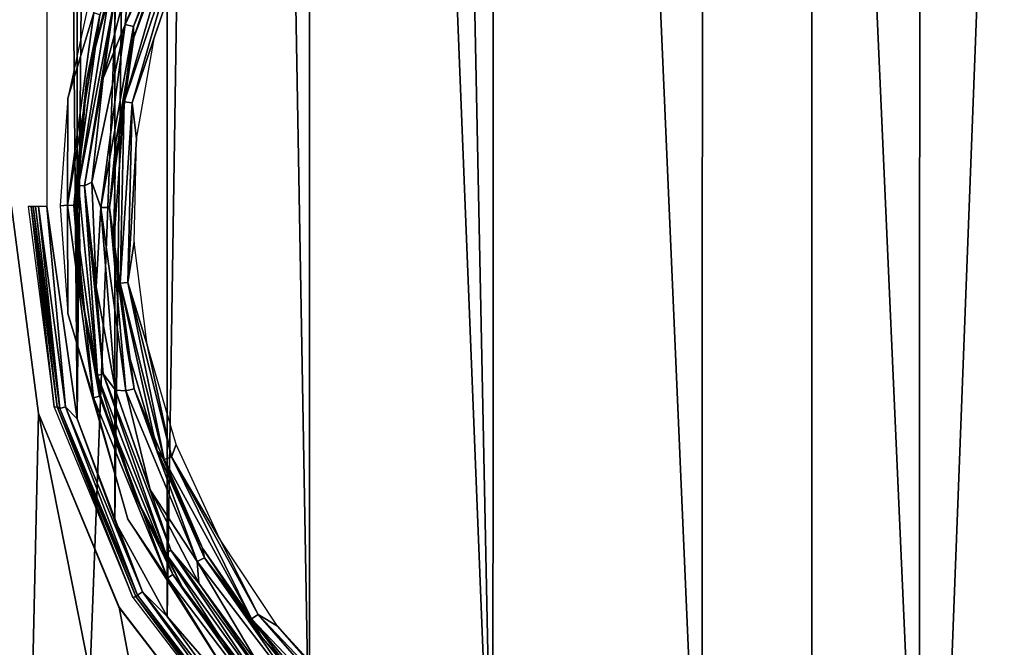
# Model space of a CAD drawing. Header units: millimetres. Extents: x -24 to 24, y -65 to 155.
# Tile 7 of 24: x -4.3 to 1.05, y 19.95 to 23.37. Entities that reach past the tile are written whole.
import ezdxf

# ---------------------------------------------------------------- set-up
doc = ezdxf.new("R2010")
doc.units = ezdxf.units.MM
doc.header["$LTSCALE"] = 61.297483
for name, color, linetype in [('2', 7, 'CONTINUOUS'), ('22', 7, 'CONTINUOUS'), ('23', 7, 'CONTINUOUS'), ('26', 7, 'CONTINUOUS'), ('27', 7, 'CONTINUOUS'), ('3', 7, 'CONTINUOUS'), ('30', 7, 'CONTINUOUS'), ('34', 7, 'CONTINUOUS'), ('35', 7, 'CONTINUOUS'), ('37', 7, 'CONTINUOUS'), ('5', 7, 'CONTINUOUS')]:
    doc.layers.add(name, color=color, linetype=linetype)

msp = doc.modelspace()

# ---------------------------------------------------------------- linework, layer by layer
at = {"layer": '2', "color": 250, "linetype": 'Continuous', "true_color": 0x404040}
for points in [[(4.6804, 0, -23.539), (0, 0, -24), (4.6822, 122.5, -23.5388), (4.6804, 0, -23.539)], [(4.6822, 122.5, -23.5388), (0, 0, -24), (0, 122.5, -24), (4.6822, 122.5, -23.5388)]]:
    msp.add_3dface(points, dxfattribs=at)
at = {"layer": '22', "color": 245, "linetype": 'Continuous', "true_color": 0x993366}
for points in [[(-3.8004, 23.5979, 23.8242), (-3.9413, 23.0326, 23.8038), (-3.9398, 23.0415, 23.8324), (-3.8004, 23.5979, 23.8242)], [(-3.7976, 23.6063, 23.8514), (-3.8004, 23.5979, 23.8242), (-3.9398, 23.0415, 23.8324), (-3.7976, 23.6063, 23.8514)], [(-3.9413, 23.0326, 23.8038), (-3.9985, 22.4613, 23.7952), (-3.9984, 22.4622, 23.8244), (-3.9413, 23.0326, 23.8038)], [(-3.9398, 23.0415, 23.8324), (-3.9413, 23.0326, 23.8038), (-3.9984, 22.4622, 23.8244), (-3.9398, 23.0415, 23.8324)], [(-3.9985, 22.4613, 23.7952), (-3.9738, 21.8926, 23.799), (-3.9984, 22.4622, 23.8244), (-3.9985, 22.4613, 23.7952)], [(-3.9984, 22.4622, 23.8244), (-3.9738, 21.8926, 23.799), (-3.9727, 21.8833, 23.8279), (-3.9984, 22.4622, 23.8244)], [(-3.9738, 21.8926, 23.799), (-3.8659, 21.3231, 23.8149), (-3.9727, 21.8833, 23.8279), (-3.9738, 21.8926, 23.799)], [(-3.9727, 21.8833, 23.8279), (-3.8659, 21.3231, 23.8149), (-3.8648, 21.3189, 23.8425), (-3.9727, 21.8833, 23.8279)], [(-3.8659, 21.3231, 23.8149), (-3.6753, 20.7713, 23.842), (-3.8648, 21.3189, 23.8425), (-3.8659, 21.3231, 23.8149)], [(-3.8648, 21.3189, 23.8425), (-3.6753, 20.7713, 23.842), (-3.6767, 20.7747, 23.8671), (-3.8648, 21.3189, 23.8425)], [(-3.6767, 20.7747, 23.8671), (-3.6753, 20.7713, 23.842), (-3.4093, 20.2579, 23.8998), (-3.6767, 20.7747, 23.8671)], [(-3.6753, 20.7713, 23.842), (-3.4054, 20.2517, 23.8785), (-3.4093, 20.2579, 23.8998), (-3.6753, 20.7713, 23.842)], [(-3.4093, 20.2579, 23.8998), (-3.4054, 20.2517, 23.8785), (-3.0661, 19.7811, 23.9382), (-3.4093, 20.2579, 23.8998)], [(-3.4054, 20.2517, 23.8785), (-3.0645, 19.7792, 23.9211), (-3.0661, 19.7811, 23.9382), (-3.4054, 20.2517, 23.8785)]]:
    msp.add_3dface(points, dxfattribs=at)
at = {"layer": '23', "color": 245, "linetype": 'Continuous', "true_color": 0x993366}
for points in [[(-3.7976, 23.6063, 23.8514), (-3.9398, 23.0415, 23.8324), (-3.8199, 23.4904, 23.8923), (-3.7976, 23.6063, 23.8514)], [(-3.8511, 23.0472, 23.9334), (-3.7092, 23.5953, 23.9524), (-3.7889, 23.4796, 23.9305), (-3.8511, 23.0472, 23.9334)], [(-3.8199, 23.4904, 23.8923), (-3.9398, 23.0415, 23.8324), (-3.985, 22.4635, 23.8696), (-3.8199, 23.4904, 23.8923)], [(-3.8199, 23.4904, 23.8923), (-3.985, 22.4635, 23.8696), (-3.7889, 23.4796, 23.9305), (-3.8199, 23.4904, 23.8923)], [(-3.985, 22.4635, 23.8696), (-3.9528, 22.4624, 23.9076), (-3.7889, 23.4796, 23.9305), (-3.985, 22.4635, 23.8696)], [(-3.9528, 22.4624, 23.9076), (-3.8511, 23.0472, 23.9334), (-3.7889, 23.4796, 23.9305), (-3.9528, 22.4624, 23.9076)], [(-3.9398, 23.0415, 23.8324), (-3.9984, 22.4622, 23.8244), (-3.985, 22.4635, 23.8696), (-3.9398, 23.0415, 23.8324)], [(-3.9119, 22.4828, 23.9246), (-3.8511, 23.0472, 23.9334), (-3.9528, 22.4624, 23.9076), (-3.9119, 22.4828, 23.9246)], [(-3.8895, 21.9132, 23.927), (-3.9119, 22.4828, 23.9246), (-3.9528, 22.4624, 23.9076), (-3.8895, 21.9132, 23.927)], [(-3.9984, 22.4622, 23.8244), (-3.9727, 21.8833, 23.8279), (-3.985, 22.4635, 23.8696), (-3.9984, 22.4622, 23.8244)], [(-3.985, 22.4635, 23.8696), (-3.9727, 21.8833, 23.8279), (-3.8828, 21.4317, 23.8826), (-3.985, 22.4635, 23.8696)], [(-3.985, 22.4635, 23.8696), (-3.8828, 21.4317, 23.8826), (-3.9528, 22.4624, 23.9076), (-3.985, 22.4635, 23.8696)], [(-3.8828, 21.4317, 23.8826), (-3.8514, 21.4404, 23.9207), (-3.9528, 22.4624, 23.9076), (-3.8828, 21.4317, 23.8826)], [(-3.8514, 21.4404, 23.9207), (-3.8895, 21.9132, 23.927), (-3.9528, 22.4624, 23.9076), (-3.8514, 21.4404, 23.9207)], [(-3.9727, 21.8833, 23.8279), (-3.8648, 21.3189, 23.8425), (-3.8828, 21.4317, 23.8826), (-3.9727, 21.8833, 23.8279)], [(-3.7837, 21.3514, 23.9413), (-3.8895, 21.9132, 23.927), (-3.8514, 21.4404, 23.9207), (-3.7837, 21.3514, 23.9413)], [(-3.8828, 21.4317, 23.8826), (-3.5114, 20.4638, 23.9312), (-3.8514, 21.4404, 23.9207), (-3.8828, 21.4317, 23.8826)], [(-3.8648, 21.3189, 23.8425), (-3.6767, 20.7747, 23.8671), (-3.8828, 21.4317, 23.8826), (-3.8648, 21.3189, 23.8425)], [(-3.8828, 21.4317, 23.8826), (-3.6767, 20.7747, 23.8671), (-3.5114, 20.4638, 23.9312), (-3.8828, 21.4317, 23.8826)], [(-3.5114, 20.4638, 23.9312), (-3.4829, 20.4817, 23.9696), (-3.8514, 21.4404, 23.9207), (-3.5114, 20.4638, 23.9312)], [(-3.4829, 20.4817, 23.9696), (-3.7837, 21.3514, 23.9413), (-3.8514, 21.4404, 23.9207), (-3.4829, 20.4817, 23.9696)], [(-3.5962, 20.8106, 23.9666), (-3.7837, 21.3514, 23.9413), (-3.4829, 20.4817, 23.9696), (-3.5962, 20.8106, 23.9666)], [(-3.6767, 20.7747, 23.8671), (-3.4093, 20.2579, 23.8998), (-3.5114, 20.4638, 23.9312), (-3.6767, 20.7747, 23.8671)], [(-3.3313, 20.3028, 23.9999), (-3.5962, 20.8106, 23.9666), (-3.4829, 20.4817, 23.9696), (-3.3313, 20.3028, 23.9999)], [(-3.5114, 20.4638, 23.9312), (-2.9033, 19.62, 23.9997), (-3.4829, 20.4817, 23.9696), (-3.5114, 20.4638, 23.9312)], [(-3.4093, 20.2579, 23.8998), (-3.0661, 19.7811, 23.9382), (-3.5114, 20.4638, 23.9312), (-3.4093, 20.2579, 23.8998)], [(-3.5114, 20.4638, 23.9312), (-3.0661, 19.7811, 23.9382), (-2.9033, 19.62, 23.9997), (-3.5114, 20.4638, 23.9312)], [(-2.9033, 19.62, 23.9997), (-2.8797, 19.6461, 24.0384), (-3.4829, 20.4817, 23.9696), (-2.9033, 19.62, 23.9997)], [(-2.8797, 19.6461, 24.0384), (-3.3313, 20.3028, 23.9999), (-3.4829, 20.4817, 23.9696), (-2.8797, 19.6461, 24.0384)], [(-2.9953, 19.8397, 24.0383), (-3.3313, 20.3028, 23.9999), (-2.8797, 19.6461, 24.0384), (-2.9953, 19.8397, 24.0383)]]:
    msp.add_3dface(points, dxfattribs=at)
at = {"layer": '26', "color": 245, "linetype": 'Continuous', "true_color": 0x993366}
for points in [[(-3.3492, 24.2679, 23.9857), (-3.7092, 23.5953, 23.9524), (-3.7321, 23.3392, 23.9363), (-3.3492, 24.2679, 23.9857)], [(-3.3085, 24.2473, 23.947), (-3.3492, 24.2679, 23.9857), (-3.7321, 23.3392, 23.9363), (-3.3085, 24.2473, 23.947)], [(-3.6865, 23.3285, 23.8974), (-3.3085, 24.2473, 23.947), (-3.7321, 23.3392, 23.9363), (-3.6865, 23.3285, 23.8974)], [(-3.6865, 23.3285, 23.8974), (-3.5018, 23.8207, 23.8776), (-3.3085, 24.2473, 23.947), (-3.6865, 23.3285, 23.8974)], [(-3.6848, 23.2693, 23.8538), (-3.5018, 23.8207, 23.8776), (-3.6865, 23.3285, 23.8974), (-3.6848, 23.2693, 23.8538)], [(-3.7092, 23.5953, 23.9524), (-3.8511, 23.0472, 23.9334), (-3.7321, 23.3392, 23.9363), (-3.7092, 23.5953, 23.9524)], [(-3.8511, 23.0472, 23.9334), (-3.9119, 22.4828, 23.9246), (-3.7321, 23.3392, 23.9363), (-3.8511, 23.0472, 23.9334)], [(-3.7321, 23.3392, 23.9363), (-3.9119, 22.4828, 23.9246), (-3.8634, 22.3444, 23.9171), (-3.7321, 23.3392, 23.9363)], [(-3.6865, 23.3285, 23.8974), (-3.7321, 23.3392, 23.9363), (-3.8634, 22.3444, 23.9171), (-3.6865, 23.3285, 23.8974)], [(-3.816, 22.3445, 23.8782), (-3.6865, 23.3285, 23.8974), (-3.8634, 22.3444, 23.9171), (-3.816, 22.3445, 23.8782)], [(-3.816, 22.3445, 23.8782), (-3.6848, 23.2693, 23.8538), (-3.6865, 23.3285, 23.8974), (-3.816, 22.3445, 23.8782)], [(-3.7828, 22.7017, 23.8405), (-3.6848, 23.2693, 23.8538), (-3.816, 22.3445, 23.8782), (-3.7828, 22.7017, 23.8405)], [(-3.7948, 22.1357, 23.8387), (-3.7828, 22.7017, 23.8405), (-3.816, 22.3445, 23.8782), (-3.7948, 22.1357, 23.8387)], [(-3.9119, 22.4828, 23.9246), (-3.8895, 21.9132, 23.927), (-3.8634, 22.3444, 23.9171), (-3.9119, 22.4828, 23.9246)], [(-3.8895, 21.9132, 23.927), (-3.7837, 21.3514, 23.9413), (-3.8634, 22.3444, 23.9171), (-3.8895, 21.9132, 23.927)], [(-3.816, 22.3445, 23.8782), (-3.8634, 22.3444, 23.9171), (-3.7275, 21.3485, 23.9368), (-3.816, 22.3445, 23.8782)], [(-3.8634, 22.3444, 23.9171), (-3.7837, 21.3514, 23.9413), (-3.7275, 21.3485, 23.9368), (-3.8634, 22.3444, 23.9171)], [(-3.6819, 21.3593, 23.898), (-3.7948, 22.1357, 23.8387), (-3.816, 22.3445, 23.8782), (-3.6819, 21.3593, 23.898)], [(-3.6819, 21.3593, 23.898), (-3.816, 22.3445, 23.8782), (-3.7275, 21.3485, 23.9368), (-3.6819, 21.3593, 23.898)], [(-3.7202, 21.5756, 23.8487), (-3.7948, 22.1357, 23.8387), (-3.6819, 21.3593, 23.898), (-3.7202, 21.5756, 23.8487)], [(-3.5575, 21.0218, 23.8703), (-3.7202, 21.5756, 23.8487), (-3.6819, 21.3593, 23.898), (-3.5575, 21.0218, 23.8703)], [(-3.7837, 21.3514, 23.9413), (-3.5962, 20.8106, 23.9666), (-3.7275, 21.3485, 23.9368), (-3.7837, 21.3514, 23.9413)], [(-3.6819, 21.3593, 23.898), (-3.7275, 21.3485, 23.9368), (-3.3407, 20.4199, 23.9867), (-3.6819, 21.3593, 23.898)], [(-3.7275, 21.3485, 23.9368), (-3.5962, 20.8106, 23.9666), (-3.3407, 20.4199, 23.9867), (-3.7275, 21.3485, 23.9368)], [(-3.3, 20.4406, 23.9479), (-3.5575, 21.0218, 23.8703), (-3.6819, 21.3593, 23.898), (-3.3, 20.4406, 23.9479)], [(-3.3, 20.4406, 23.9479), (-3.6819, 21.3593, 23.898), (-3.3407, 20.4199, 23.9867), (-3.3, 20.4406, 23.9479)], [(-3.3106, 20.4924, 23.9014), (-3.5575, 21.0218, 23.8703), (-3.3, 20.4406, 23.9479), (-3.3106, 20.4924, 23.9014)], [(-3.5962, 20.8106, 23.9666), (-3.3313, 20.3028, 23.9999), (-3.3407, 20.4199, 23.9867), (-3.5962, 20.8106, 23.9666)], [(-2.9891, 20.0081, 23.9385), (-3.3106, 20.4924, 23.9014), (-3.3, 20.4406, 23.9479), (-2.9891, 20.0081, 23.9385)], [(-3.3, 20.4406, 23.9479), (-3.3407, 20.4199, 23.9867), (-2.7306, 19.6236, 24.0534), (-3.3, 20.4406, 23.9479)], [(-2.6977, 19.6527, 24.0148), (-2.9891, 20.0081, 23.9385), (-3.3, 20.4406, 23.9479), (-2.6977, 19.6527, 24.0148)], [(-2.6977, 19.6527, 24.0148), (-3.3, 20.4406, 23.9479), (-2.7306, 19.6236, 24.0534), (-2.6977, 19.6527, 24.0148)], [(-3.3313, 20.3028, 23.9999), (-2.9953, 19.8397, 24.0383), (-3.3407, 20.4199, 23.9867), (-3.3313, 20.3028, 23.9999)], [(-3.3407, 20.4199, 23.9867), (-2.9953, 19.8397, 24.0383), (-2.7306, 19.6236, 24.0534), (-3.3407, 20.4199, 23.9867)], [(-2.6065, 19.5855, 23.9773), (-2.9891, 20.0081, 23.9385), (-2.6977, 19.6527, 24.0148), (-2.6065, 19.5855, 23.9773)]]:
    msp.add_3dface(points, dxfattribs=at)
at = {"layer": '27', "color": 245, "linetype": 'Continuous', "true_color": 0x993366}
for points in [[(-3.6848, 23.2693, 23.8538), (-3.737, 22.9185, 23.7994), (-3.4627, 23.8677, 23.8353), (-3.6848, 23.2693, 23.8538)], [(-3.737, 22.9185, 23.7994), (-3.4232, 23.8522, 23.801), (-3.4627, 23.8677, 23.8353), (-3.737, 22.9185, 23.7994)], [(-3.5018, 23.8207, 23.8776), (-3.6848, 23.2693, 23.8538), (-3.4627, 23.8677, 23.8353), (-3.5018, 23.8207, 23.8776)], [(-3.6943, 22.9127, 23.7659), (-3.4232, 23.8522, 23.801), (-3.737, 22.9185, 23.7994), (-3.6943, 22.9127, 23.7659)], [(-3.4232, 23.8522, 23.801), (-3.6943, 22.9127, 23.7659), (-3.3921, 23.8026, 23.7917), (-3.4232, 23.8522, 23.801)], [(-3.3921, 23.8026, 23.7917), (-3.6943, 22.9127, 23.7659), (-3.5722, 23.2713, 23.7691), (-3.3921, 23.8026, 23.7917)], [(-3.6848, 23.2693, 23.8538), (-3.7828, 22.7017, 23.8405), (-3.737, 22.9185, 23.7994), (-3.6848, 23.2693, 23.8538)], [(-3.5722, 23.2713, 23.7691), (-3.6943, 22.9127, 23.7659), (-3.6702, 22.7184, 23.7558), (-3.5722, 23.2713, 23.7691)], [(-3.7828, 22.7017, 23.8405), (-3.7948, 22.1357, 23.8387), (-3.737, 22.9185, 23.7994), (-3.7828, 22.7017, 23.8405)], [(-3.7948, 22.1357, 23.8387), (-3.7593, 21.9328, 23.7953), (-3.737, 22.9185, 23.7994), (-3.7948, 22.1357, 23.8387)], [(-3.7593, 21.9328, 23.7953), (-3.6943, 22.9127, 23.7659), (-3.737, 22.9185, 23.7994), (-3.7593, 21.9328, 23.7953)], [(-3.7163, 21.9371, 23.7618), (-3.6943, 22.9127, 23.7659), (-3.7593, 21.9328, 23.7953), (-3.7163, 21.9371, 23.7618)], [(-3.6943, 22.9127, 23.7659), (-3.7163, 21.9371, 23.7618), (-3.6702, 22.7184, 23.7558), (-3.6943, 22.9127, 23.7659)], [(-3.6702, 22.7184, 23.7558), (-3.7163, 21.9371, 23.7618), (-3.6835, 22.1564, 23.7533), (-3.6702, 22.7184, 23.7558)], [(-3.6835, 22.1564, 23.7533), (-3.7163, 21.9371, 23.7618), (-3.6114, 21.598, 23.7627), (-3.6835, 22.1564, 23.7533)], [(-3.7948, 22.1357, 23.8387), (-3.7202, 21.5756, 23.8487), (-3.7593, 21.9328, 23.7953), (-3.7948, 22.1357, 23.8387)], [(-3.5204, 20.9751, 23.8273), (-3.7163, 21.9371, 23.7618), (-3.7593, 21.9328, 23.7953), (-3.5204, 20.9751, 23.8273)], [(-3.7163, 21.9371, 23.7618), (-3.4802, 20.9892, 23.7932), (-3.6114, 21.598, 23.7627), (-3.7163, 21.9371, 23.7618)], [(-3.4802, 20.9892, 23.7932), (-3.7163, 21.9371, 23.7618), (-3.5204, 20.9751, 23.8273), (-3.4802, 20.9892, 23.7932)], [(-3.7202, 21.5756, 23.8487), (-3.5575, 21.0218, 23.8703), (-3.7593, 21.9328, 23.7953), (-3.7202, 21.5756, 23.8487)], [(-3.5575, 21.0218, 23.8703), (-3.5204, 20.9751, 23.8273), (-3.7593, 21.9328, 23.7953), (-3.5575, 21.0218, 23.8703)], [(-3.6114, 21.598, 23.7627), (-3.4802, 20.9892, 23.7932), (-3.4548, 21.0553, 23.7833), (-3.6114, 21.598, 23.7627)], [(-3.4548, 21.0553, 23.7833), (-3.4802, 20.9892, 23.7932), (-3.217, 20.5411, 23.8125), (-3.4548, 21.0553, 23.7833)], [(-3.5575, 21.0218, 23.8703), (-3.3106, 20.4924, 23.9014), (-3.5204, 20.9751, 23.8273), (-3.5575, 21.0218, 23.8703)], [(-3.0446, 20.1089, 23.8846), (-3.4802, 20.9892, 23.7932), (-3.5204, 20.9751, 23.8273), (-3.0446, 20.1089, 23.8846)], [(-3.3106, 20.4924, 23.9014), (-3.0446, 20.1089, 23.8846), (-3.5204, 20.9751, 23.8273), (-3.3106, 20.4924, 23.9014)], [(-3.4802, 20.9892, 23.7932), (-3.0098, 20.1317, 23.8492), (-3.217, 20.5411, 23.8125), (-3.4802, 20.9892, 23.7932)], [(-3.0098, 20.1317, 23.8492), (-3.4802, 20.9892, 23.7932), (-3.0446, 20.1089, 23.8846), (-3.0098, 20.1317, 23.8492)], [(-3.3106, 20.4924, 23.9014), (-2.9891, 20.0081, 23.9385), (-3.0446, 20.1089, 23.8846), (-3.3106, 20.4924, 23.9014)], [(-3.217, 20.5411, 23.8125), (-3.0098, 20.1317, 23.8492), (-2.9035, 20.0689, 23.8476), (-3.217, 20.5411, 23.8125)], [(-2.3659, 19.3951, 23.9506), (-3.0098, 20.1317, 23.8492), (-3.0446, 20.1089, 23.8846), (-2.3659, 19.3951, 23.9506)], [(-3.0098, 20.1317, 23.8492), (-2.3388, 19.4251, 23.9138), (-2.9035, 20.0689, 23.8476), (-3.0098, 20.1317, 23.8492)], [(-2.3388, 19.4251, 23.9138), (-3.0098, 20.1317, 23.8492), (-2.3659, 19.3951, 23.9506), (-2.3388, 19.4251, 23.9138)], [(-2.9891, 20.0081, 23.9385), (-2.6065, 19.5855, 23.9773), (-3.0446, 20.1089, 23.8846), (-2.9891, 20.0081, 23.9385)], [(-2.6065, 19.5855, 23.9773), (-2.3659, 19.3951, 23.9506), (-3.0446, 20.1089, 23.8846), (-2.6065, 19.5855, 23.9773)], [(-2.9035, 20.0689, 23.8476), (-2.3388, 19.4251, 23.9138), (-2.5223, 19.6513, 23.8848), (-2.9035, 20.0689, 23.8476)]]:
    msp.add_3dface(points, dxfattribs=at)
at = {"layer": '3', "color": 250, "linetype": 'Continuous', "true_color": 0x404040}
for points in [[(0, 122.5, -24), (-4.6804, 0, -23.539), (-4.6822, 122.5, -23.5388), (0, 122.5, -24)], [(0, 0, -24), (-4.6804, 0, -23.539), (0, 122.5, -24), (0, 0, -24)], [(-4.35, 22.35, 23.6025), (-4.6804, 0, 23.539), (-4.2018, 21.2253, 23.6293), (-4.35, 22.35, 23.6025)], [(-4.6804, 0, 23.539), (0, 0, 24), (-4.2018, 21.2253, 23.6293), (-4.6804, 0, 23.539)], [(-4.2018, 21.2253, 23.6293), (0, 0, 24), (-3.7648, 20.1714, 23.7029), (-4.2018, 21.2253, 23.6293)], [(-3.7648, 20.1714, 23.7029), (0, 0, 24), (-3.0759, 19.274, 23.8021), (-3.7648, 20.1714, 23.7029)]]:
    msp.add_3dface(points, dxfattribs=at)
at = {"layer": '30', "color": 245, "linetype": 'Continuous', "true_color": 0x993366}
for points in [[(-3.9413, 23.0326, 23.8038), (-3.8004, 23.5979, 23.8242), (-3.8698, 23.3917, 23.7719), (-3.9413, 23.0326, 23.8038)], [(-4.0428, 22.9382, 23.7028), (-3.9027, 23.402, 23.7334), (-3.9174, 23.5126, 23.7217), (-4.0428, 22.9382, 23.7028)], [(-4.0446, 22.3563, 23.7117), (-3.9027, 23.402, 23.7334), (-4.0428, 22.9382, 23.7028), (-4.0446, 22.3563, 23.7117)], [(-3.9027, 23.402, 23.7334), (-4.0446, 22.3563, 23.7117), (-3.8698, 23.3917, 23.7719), (-3.9027, 23.402, 23.7334)], [(-3.8698, 23.3917, 23.7719), (-4.0446, 22.3563, 23.7117), (-4.0106, 22.3562, 23.7501), (-3.8698, 23.3917, 23.7719)], [(-3.9413, 23.0326, 23.8038), (-3.8698, 23.3917, 23.7719), (-4.0106, 22.3562, 23.7501), (-3.9413, 23.0326, 23.8038)], [(-3.9985, 22.4613, 23.7952), (-3.9413, 23.0326, 23.8038), (-4.0106, 22.3562, 23.7501), (-3.9985, 22.4613, 23.7952)], [(-4.0855, 22.3527, 23.6959), (-4.0446, 22.3563, 23.7117), (-4.0428, 22.9382, 23.7028), (-4.0855, 22.3527, 23.6959)], [(-3.9738, 21.8926, 23.799), (-3.9985, 22.4613, 23.7952), (-4.0106, 22.3562, 23.7501), (-3.9738, 21.8926, 23.799)], [(-4.0436, 21.7682, 23.7026), (-4.0446, 22.3563, 23.7117), (-4.0855, 22.3527, 23.6959), (-4.0436, 21.7682, 23.7026)], [(-3.9045, 21.3091, 23.733), (-4.0446, 22.3563, 23.7117), (-4.0436, 21.7682, 23.7026), (-3.9045, 21.3091, 23.733)], [(-4.0446, 22.3563, 23.7117), (-3.9045, 21.3091, 23.733), (-4.0106, 22.3562, 23.7501), (-4.0446, 22.3563, 23.7117)], [(-3.9738, 21.8926, 23.799), (-4.0106, 22.3562, 23.7501), (-3.8717, 21.3193, 23.7715), (-3.9738, 21.8926, 23.799)], [(-4.0106, 22.3562, 23.7501), (-3.9045, 21.3091, 23.733), (-3.8717, 21.3193, 23.7715), (-4.0106, 22.3562, 23.7501)], [(-3.8659, 21.3231, 23.8149), (-3.9738, 21.8926, 23.799), (-3.8717, 21.3193, 23.7715), (-3.8659, 21.3231, 23.8149)], [(-3.7173, 20.6498, 23.7497), (-3.9045, 21.3091, 23.733), (-4.0436, 21.7682, 23.7026), (-3.7173, 20.6498, 23.7497)], [(-3.9045, 21.3091, 23.733), (-3.5016, 20.3302, 23.7878), (-3.8717, 21.3193, 23.7715), (-3.9045, 21.3091, 23.733)], [(-3.5016, 20.3302, 23.7878), (-3.9045, 21.3091, 23.733), (-3.7173, 20.6498, 23.7497), (-3.5016, 20.3302, 23.7878)], [(-3.6753, 20.7713, 23.842), (-3.8659, 21.3231, 23.8149), (-3.8717, 21.3193, 23.7715), (-3.6753, 20.7713, 23.842)], [(-3.6753, 20.7713, 23.842), (-3.8717, 21.3193, 23.7715), (-3.472, 20.3502, 23.8266), (-3.6753, 20.7713, 23.842)], [(-3.8717, 21.3193, 23.7715), (-3.5016, 20.3302, 23.7878), (-3.472, 20.3502, 23.8266), (-3.8717, 21.3193, 23.7715)], [(-3.4054, 20.2517, 23.8785), (-3.6753, 20.7713, 23.842), (-3.472, 20.3502, 23.8266), (-3.4054, 20.2517, 23.8785)], [(-3.0909, 19.6688, 23.8265), (-3.5016, 20.3302, 23.7878), (-3.7173, 20.6498, 23.7497), (-3.0909, 19.6688, 23.8265)], [(-3.5016, 20.3302, 23.7878), (-2.8649, 19.4888, 23.8614), (-3.472, 20.3502, 23.8266), (-3.5016, 20.3302, 23.7878)], [(-2.8649, 19.4888, 23.8614), (-3.5016, 20.3302, 23.7878), (-3.0909, 19.6688, 23.8265), (-2.8649, 19.4888, 23.8614)], [(-3.4054, 20.2517, 23.8785), (-3.472, 20.3502, 23.8266), (-2.8405, 19.5172, 23.9005), (-3.4054, 20.2517, 23.8785)], [(-3.472, 20.3502, 23.8266), (-2.8649, 19.4888, 23.8614), (-2.8405, 19.5172, 23.9005), (-3.472, 20.3502, 23.8266)], [(-3.0645, 19.7792, 23.9211), (-3.4054, 20.2517, 23.8785), (-2.8405, 19.5172, 23.9005), (-3.0645, 19.7792, 23.9211)]]:
    msp.add_3dface(points, dxfattribs=at)
at = {"layer": '34', "color": 245, "linetype": 'Continuous', "true_color": 0x993366}
for points in [[(-4.1173, 21.2596, 21.7343), (-4.2431, 22.35, 23.587), (-4.2595, 22.35, 21.7084), (-4.1173, 21.2596, 21.7343)], [(-4.1007, 21.2607, 23.608), (-4.2431, 22.35, 23.587), (-4.1173, 21.2596, 21.7343), (-4.1007, 21.2607, 23.608)], [(-3.6902, 20.2242, 21.8063), (-4.1007, 21.2607, 23.608), (-4.1173, 21.2596, 21.7343), (-3.6902, 20.2242, 21.8063)], [(-3.6744, 20.2293, 23.6658), (-4.1007, 21.2607, 23.608), (-3.6902, 20.2242, 21.8063), (-3.6744, 20.2293, 23.6658)], [(-3.0122, 19.3407, 21.904), (-3.6744, 20.2293, 23.6658), (-3.6902, 20.2242, 21.8063), (-3.0122, 19.3407, 21.904)], [(-2.9914, 19.3427, 23.7453), (-3.6744, 20.2293, 23.6658), (-3.0122, 19.3407, 21.904), (-2.9914, 19.3427, 23.7453)]]:
    msp.add_3dface(points, dxfattribs=at)
at = {"layer": '35', "color": 245, "linetype": 'Continuous', "true_color": 0x993366}
for points in [[(-0.5818, 44.4495, 23.9939), (-1.7212, 44.1188, 23.9463), (-0.5984, 18.2528, 23.9935), (-0.5818, 44.4495, 23.9939)], [(0.5818, 18.2505, 23.9939), (-0.5818, 44.4495, 23.9939), (-0.5984, 18.2528, 23.9935), (0.5818, 18.2505, 23.9939)], [(0.5984, 44.4472, 23.9935), (-0.5818, 44.4495, 23.9939), (0.5818, 18.2505, 23.9939), (0.5984, 44.4472, 23.9935)], [(1.7212, 18.5812, 23.9463), (0.5984, 44.4472, 23.9935), (0.5818, 18.2505, 23.9939), (1.7212, 18.5812, 23.9463)], [(1.7337, 44.1133, 23.9455), (0.5984, 44.4472, 23.9935), (1.7212, 18.5812, 23.9463), (1.7337, 44.1133, 23.9455)], [(-1.7212, 44.1188, 23.9463), (-2.246, 43.8342, 23.9085), (-1.7337, 18.5867, 23.9455), (-1.7212, 44.1188, 23.9463)], [(-0.5984, 18.2528, 23.9935), (-1.7212, 44.1188, 23.9463), (-1.7337, 18.5867, 23.9455), (-0.5984, 18.2528, 23.9935)], [(-2.246, 43.8342, 23.9085), (-2.7259, 43.4762, 23.8651), (-1.7337, 18.5867, 23.9455), (-2.246, 43.8342, 23.9085)], [(-2.7259, 43.4762, 23.8651), (-3.1501, 43.0527, 23.8196), (-2.731, 19.2282, 23.8646), (-2.7259, 43.4762, 23.8651)], [(-1.7337, 18.5867, 23.9455), (-2.7259, 43.4762, 23.8651), (-2.731, 19.2282, 23.8646), (-1.7337, 18.5867, 23.9455)], [(-3.1501, 43.0527, 23.8196), (-3.5067, 42.5749, 23.7763), (-3.5041, 20.1207, 23.7767), (-3.1501, 43.0527, 23.8196)], [(-2.731, 19.2282, 23.8646), (-3.1501, 43.0527, 23.8196), (-3.5041, 20.1207, 23.7767), (-2.731, 19.2282, 23.8646)], [(-3.5067, 42.5749, 23.7763), (-3.7912, 42.0503, 23.7384), (-3.787, 20.6408, 23.739), (-3.5067, 42.5749, 23.7763)], [(-3.5041, 20.1207, 23.7767), (-3.5067, 42.5749, 23.7763), (-3.787, 20.6408, 23.739), (-3.5041, 20.1207, 23.7767)], [(-3.7912, 42.0503, 23.7384), (-3.9958, 41.4943, 23.7092), (-3.9927, 21.1951, 23.7097), (-3.7912, 42.0503, 23.7384)], [(-3.787, 20.6408, 23.739), (-3.7912, 42.0503, 23.7384), (-3.9927, 21.1951, 23.7097), (-3.787, 20.6408, 23.739)], [(-3.9958, 41.4943, 23.7092), (-4.1582, 40.35, 23.685), (-3.9927, 21.1951, 23.7097), (-3.9958, 41.4943, 23.7092)], [(-4.1582, 40.35, 23.685), (-4.1582, 22.35, 23.685), (-3.9927, 21.1951, 23.7097), (-4.1582, 40.35, 23.685)]]:
    msp.add_3dface(points, dxfattribs=at)
at = {"layer": '37', "color": 245, "linetype": 'Continuous', "true_color": 0x993366}
for points in [[(-4.2431, 22.35, 23.587), (-4.1007, 21.2607, 23.608), (-4.2324, 22.35, 23.6311), (-4.2431, 22.35, 23.587)], [(-4.1007, 21.2607, 23.608), (-4.0864, 21.2515, 23.6529), (-4.2324, 22.35, 23.6311), (-4.1007, 21.2607, 23.608)], [(-4.0864, 21.2515, 23.6529), (-4.2184, 22.35, 23.652), (-4.2324, 22.35, 23.6311), (-4.0864, 21.2515, 23.6529)], [(-4.2018, 22.35, 23.6669), (-4.2184, 22.35, 23.652), (-4.0864, 21.2515, 23.6529), (-4.2018, 22.35, 23.6669)], [(-4.0557, 21.2613, 23.6901), (-4.1582, 22.35, 23.685), (-4.2018, 22.35, 23.6669), (-4.0557, 21.2613, 23.6901)], [(-4.0557, 21.2613, 23.6901), (-4.2018, 22.35, 23.6669), (-4.0864, 21.2515, 23.6529), (-4.0557, 21.2613, 23.6901)], [(-3.9927, 21.1951, 23.7097), (-4.1582, 22.35, 23.685), (-4.0557, 21.2613, 23.6901), (-3.9927, 21.1951, 23.7097)], [(-4.1007, 21.2607, 23.608), (-3.6744, 20.2293, 23.6658), (-4.0864, 21.2515, 23.6529), (-4.1007, 21.2607, 23.608)], [(-3.6646, 20.2365, 23.7111), (-4.0557, 21.2613, 23.6901), (-4.0864, 21.2515, 23.6529), (-3.6646, 20.2365, 23.7111)], [(-3.6744, 20.2293, 23.6658), (-3.6646, 20.2365, 23.7111), (-4.0864, 21.2515, 23.6529), (-3.6744, 20.2293, 23.6658)], [(-3.637, 20.2554, 23.7486), (-3.9927, 21.1951, 23.7097), (-4.0557, 21.2613, 23.6901), (-3.637, 20.2554, 23.7486)], [(-3.637, 20.2554, 23.7486), (-4.0557, 21.2613, 23.6901), (-3.6646, 20.2365, 23.7111), (-3.637, 20.2554, 23.7486)], [(-3.787, 20.6408, 23.739), (-3.9927, 21.1951, 23.7097), (-3.637, 20.2554, 23.7486), (-3.787, 20.6408, 23.739)], [(-3.5041, 20.1207, 23.7767), (-3.787, 20.6408, 23.739), (-3.637, 20.2554, 23.7486), (-3.5041, 20.1207, 23.7767)], [(-3.6744, 20.2293, 23.6658), (-2.9914, 19.3427, 23.7453), (-3.6646, 20.2365, 23.7111), (-3.6744, 20.2293, 23.6658)], [(-2.9925, 19.3597, 23.7898), (-3.637, 20.2554, 23.7486), (-3.6646, 20.2365, 23.7111), (-2.9925, 19.3597, 23.7898)], [(-2.9914, 19.3427, 23.7453), (-2.9925, 19.3597, 23.7898), (-3.6646, 20.2365, 23.7111), (-2.9914, 19.3427, 23.7453)], [(-2.9698, 19.3865, 23.8275), (-3.5041, 20.1207, 23.7767), (-3.637, 20.2554, 23.7486), (-2.9698, 19.3865, 23.8275)], [(-2.9698, 19.3865, 23.8275), (-3.637, 20.2554, 23.7486), (-2.9925, 19.3597, 23.7898), (-2.9698, 19.3865, 23.8275)], [(-2.731, 19.2282, 23.8646), (-3.5041, 20.1207, 23.7767), (-2.9698, 19.3865, 23.8275), (-2.731, 19.2282, 23.8646)]]:
    msp.add_3dface(points, dxfattribs=at)
at = {"layer": '5', "color": 250, "linetype": 'Continuous', "true_color": 0x404040}
for points in [[(-4.35, 22.35, 23.6025), (-4.2018, 21.2253, 23.6293), (-4.35, 22.35, 21.5657), (-4.35, 22.35, 23.6025)], [(-4.35, 22.35, 21.5657), (-4.2018, 21.2253, 23.6293), (-4.2019, 21.2247, 21.595), (-4.35, 22.35, 21.5657)], [(-4.2018, 21.2253, 23.6293), (-3.7648, 20.1714, 23.7029), (-4.2019, 21.2247, 21.595), (-4.2018, 21.2253, 23.6293)], [(-4.2019, 21.2247, 21.595), (-3.7648, 20.1714, 23.7029), (-3.7654, 20.1718, 21.6756), (-4.2019, 21.2247, 21.595)], [(-3.7654, 20.1718, 21.6756), (-3.7648, 20.1714, 23.7029), (-3.0765, 19.2746, 21.7838), (-3.7654, 20.1718, 21.6756)], [(-3.7648, 20.1714, 23.7029), (-3.0759, 19.274, 23.8021), (-3.0765, 19.2746, 21.7838), (-3.7648, 20.1714, 23.7029)]]:
    msp.add_3dface(points, dxfattribs=at)

doc.saveas('drawing.dxf')
